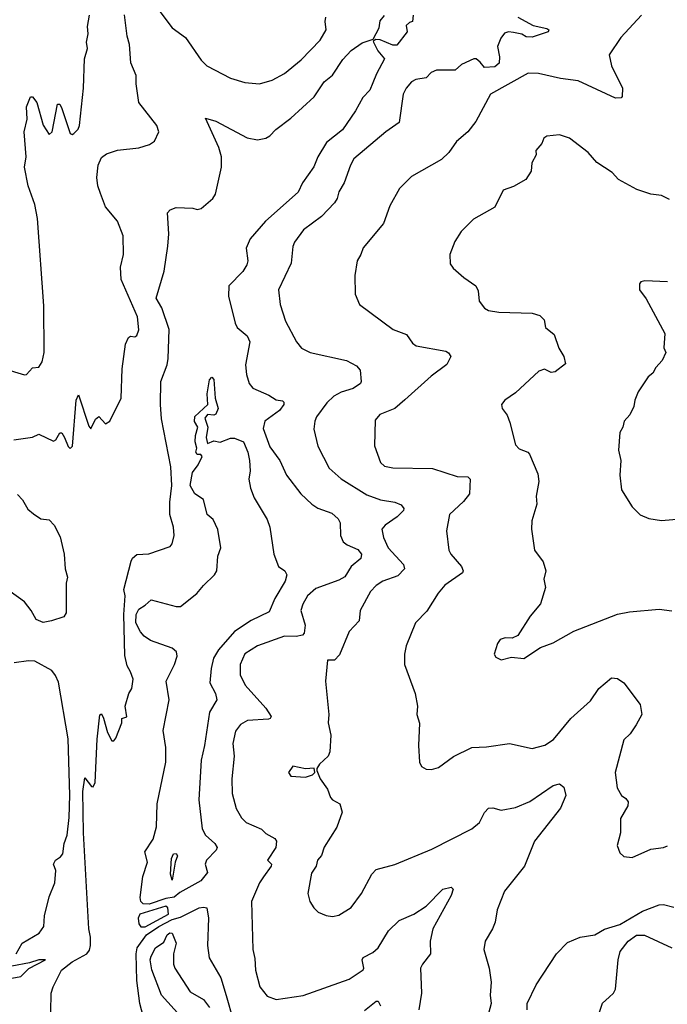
# Model space of a CAD drawing. Extents: x 1443846 to 1577407, y 839182 to 927291.
# Tile 29 of 256: x 1464093 to 1467204, y 859672 to 864404. Entities that reach past the tile are written whole.
import ezdxf

# ---------------------------------------------------------------- set-up
doc = ezdxf.new("R2010")
doc.units = 0

msp = doc.modelspace()

# ---------------------------------------------------------------- linework, layer by layer
at = {"layer": '0CON20XD'}
for points in [[(1464741.4, 864475), (1464825, 864364.3), (1464888.9, 864318.9), (1464965, 864209.2), (1464992.2, 864182.2), (1465105, 864122.9), (1465175, 864101.4), (1465245, 864095.7), (1465305, 864113.1), (1465365.4, 864144.6), (1465445, 864210), (1465535.6, 864305), (1465564.3, 864355), (1465559.6, 864395), (1465564, 864416)], [(1464015, 862728), (1464115, 862697.5), (1464125, 862698), (1464155, 862730), (1464185, 862733.8), (1464200.6, 862759.4), (1464209.8, 862805), (1464208.3, 863028.3), (1464177.7, 863447.7), (1464165.9, 863515.9), (1464133.3, 863605), (1464116.4, 863695), (1464124.4, 863745), (1464114.4, 863865), (1464127.8, 863925), (1464124.6, 863985.4), (1464145, 864033.3), (1464155, 864033.3), (1464174.3, 864005), (1464205, 863897.5), (1464235, 863852.5), (1464248, 863865), (1464275, 863997.5), (1464285, 863997.5), (1464295, 863977.5), (1464335, 863857.5), (1464345, 863852.5), (1464353, 863857), (1464373, 863877), (1464380, 863895), (1464400, 864075), (1464404.5, 864215.5), (1464418, 864265), (1464414, 864295), (1464421.2, 864335), (1464418.3, 864371.7), (1464428.6, 864425)], [(1464065, 862384.2), (1464155, 862397.1), (1464185, 862411.4), (1464255, 862378.8), (1464265.8, 862384.2), (1464285, 862417.5), (1464295, 862417.5), (1464308, 862395), (1464325, 862352.5), (1464335, 862342.5), (1464345.7, 862354.3), (1464364.4, 862575), (1464375, 862600), (1464425, 862450), (1464435, 862437.5), (1464456.4, 862483.6), (1464473, 862497), (1464505, 862461.2), (1464525, 862474.2), (1464580.5, 862585), (1464584.3, 862725.7), (1464601.1, 862845), (1464615, 862876.7), (1464625, 862883.3), (1464645, 862880), (1464655, 862886), (1464665, 862912.5), (1464659.3, 862975), (1464580.5, 863155), (1464577.1, 863215), (1464590.6, 863275), (1464590, 863365), (1464562, 863435), (1464504.2, 863504.2), (1464481.1, 863568.9), (1464467.4, 863605), (1464462.8, 863645), (1464469.6, 863705), (1464485, 863740.8), (1464510.2, 863759.8), (1464563, 863777), (1464665, 863788.6), (1464716.6, 863803.4), (1464740.3, 863819.7), (1464761.2, 863865), (1464752, 863895), (1464664.7, 864005), (1464651.8, 864095), (1464652.2, 864135), (1464625.9, 864195.9), (1464620, 864285), (1464608.7, 864325), (1464596.9, 864426.9)], [(1464242.9, 859635), (1464244, 859725), (1464254, 859755), (1464293.1, 859835), (1464345.4, 859875.4), (1464415.7, 859914.3), (1464428.8, 859931.2), (1464433.3, 859955), (1464432.9, 859995), (1464424.1, 860035), (1464399.3, 860495), (1464395.5, 860695), (1464405, 860760), (1464438.3, 860718.3), (1464445, 860717.5), (1464455, 860737.5), (1464464.6, 860945.4), (1464477, 861063), (1464485, 861067.5), (1464495, 861047.5), (1464515, 860977.5), (1464535, 860937.5), (1464545, 860937.5), (1464555, 860950), (1464583.3, 861025), (1464583.3, 861045), (1464607, 861053), (1464600, 861105), (1464617.1, 861165), (1464631.1, 861188.9), (1464637.1, 861235), (1464625, 861268.8), (1464608.6, 861298.6), (1464597.3, 861347.3), (1464592.2, 861545), (1464599.7, 861635), (1464592.5, 861665), (1464628.9, 861801.1), (1464635, 861815.4), (1464655, 861833.8), (1464713.8, 861836.2), (1464815, 861872.5), (1464825.8, 861885), (1464834.2, 861925), (1464830.8, 861965), (1464814.4, 862025), (1464813.2, 862085), (1464823.2, 862165), (1464818.2, 862255), (1464773.9, 862485), (1464768.8, 862555), (1464771.4, 862665), (1464801.1, 862745), (1464805.5, 862775), (1464810.4, 862915), (1464775, 863019.2), (1464748.4, 863065), (1464786.1, 863195), (1464803.9, 863315), (1464809.4, 863375), (1464803.1, 863475), (1464815, 863490), (1464845, 863500.8), (1464925, 863498.1), (1464945, 863491.9), (1464965, 863495.7), (1465020.8, 863545), (1465033.3, 863565), (1465062.7, 863695), (1465062.5, 863745), (1465049.6, 863789.6), (1464985, 863930), (1465035, 863915.5), (1465185, 863835.5), (1465235, 863826.7), (1465274.3, 863834.3), (1465295, 863845.6), (1465323.9, 863876.1), (1465395, 863930.9), (1465507, 864033), (1465555, 864104.5), (1465595, 864136.4), (1465645, 864211.8), (1465685, 864255.5), (1465737.1, 864292.9), (1465790, 864310), (1465819.2, 864365), (1465825, 864397.5), (1465845, 864423.3)], [(1465982.5, 864425), (1465980, 864395), (1465965, 864390), (1465950, 864375), (1465953.8, 864345), (1465905, 864282), (1465885, 864280.8), (1465825, 864307.5), (1465801.8, 864308.2), (1465791.1, 864298.9), (1465813.7, 864253.7), (1465845.8, 864215), (1465806.4, 864143.6), (1465789.8, 864100.2), (1465775, 864065.8), (1465740.9, 864029.1), (1465706.2, 863965), (1465642.9, 863875), (1465567.1, 863812.9), (1465525.4, 863745), (1465505, 863695.8), (1465450.7, 863619.3), (1465430, 863575), (1465273.1, 863435), (1465199.9, 863350.1), (1465180.4, 863305), (1465188.1, 863245), (1465183.9, 863225), (1465165, 863192.9), (1465096.9, 863125), (1465095.5, 863075.5), (1465127.1, 862945), (1465137.5, 862925), (1465185, 862883.6), (1465198.8, 862855), (1465177.9, 862745), (1465182.1, 862697.9), (1465195.5, 862655), (1465212.3, 862632.3), (1465289.8, 862599.8), (1465325, 862577.1), (1465355, 862572.5), (1465361.4, 862565), (1465361.9, 862555), (1465341.5, 862525), (1465270.6, 862475), (1465261.7, 862438.3), (1465295, 862351.4), (1465342.2, 862285), (1465375, 862214.2), (1465443.5, 862125), (1465495.6, 862075), (1465525, 862056.4), (1465592, 862032), (1465622.5, 862005), (1465632.9, 861985), (1465634.2, 861925), (1465646.9, 861895), (1465665, 861879.6), (1465717.8, 861857.8), (1465734.3, 861835), (1465731.9, 861815), (1465685.6, 861775), (1465654.2, 861725.8), (1465625, 861709.3), (1465515, 861669.6), (1465475.6, 861635), (1465452.7, 861595), (1465443.6, 861565), (1465464.5, 861494.5), (1465459.4, 861455), (1465451.2, 861445), (1465421.4, 861438.6), (1465365, 861441.5), (1465235, 861394.5), (1465175, 861355.7), (1465152.1, 861305), (1465151.8, 861255), (1465175.6, 861205), (1465274.5, 861095), (1465300, 861055), (1465296, 861045), (1465287.2, 861042.8), (1465186.7, 861035), (1465153.7, 861016.3), (1465129.4, 860985), (1465116.7, 860925), (1465123.6, 860865), (1465111.1, 860755), (1465113.8, 860685), (1465132.7, 860612.7), (1465157.6, 860567.6), (1465180, 860545), (1465255, 860513.3), (1465275, 860493.1), (1465318.5, 860468.5), (1465325.8, 860455.8), (1465322.5, 860425), (1465283.3, 860365), (1465302.5, 860345), (1465300, 860335), (1465263.6, 860285)], [(1466486.4, 864416.4), (1466560, 864375), (1466625, 864360.8), (1466633.8, 864355), (1466631.2, 864345), (1466555, 864320), (1466525, 864321.9), (1466504.4, 864334.4), (1466465, 864342.7), (1466440, 864345), (1466421.5, 864338.5), (1466404.3, 864315), (1466388.1, 864275), (1466397.9, 864225), (1466396.2, 864195), (1466375, 864177.1), (1466325, 864173.8), (1466305, 864200), (1466285, 864216), (1466275, 864215.8), (1466215, 864187.8), (1466185, 864160.5), (1466095, 864161.4), (1466069.3, 864150.7), (1466045, 864124.4), (1465995, 864115.5), (1465975, 864104.3), (1465949.4, 864075), (1465934.5, 864045), (1465915, 863910), (1465850.8, 863865), (1465698.6, 863735), (1465681.1, 863705), (1465650.7, 863619.3), (1465625, 863576.2), (1465618.5, 863545), (1465605, 863522.9), (1465541.7, 863458.3), (1465456.8, 863393.2), (1465412.9, 863335), (1465404.3, 863314.3), (1465397.2, 863232.8), (1465335.7, 863105), (1465344.4, 863035), (1465370, 862955), (1465422, 862855), (1465446.7, 862825), (1465487.5, 862805), (1465662, 862765), (1465710.2, 862740.2), (1465728.8, 862718.8), (1465733.5, 862665), (1465729.1, 862655), (1465695, 862631.2), (1465636.4, 862613.6), (1465601.4, 862595), (1465567.6, 862562.4), (1465518.6, 862495), (1465510, 862475), (1465505.6, 862435), (1465525, 862353.3)], [(1467079.4, 864425), (1466981.2, 864318.8), (1466924.4, 864235), (1466935, 864181.2), (1466988.6, 864075), (1466987.5, 864035), (1466982.5, 864027.5), (1466955, 864027.1), (1466775, 864109.4), (1466690.7, 864120.7), (1466585.7, 864145.7), (1466535, 864146.4), (1466354, 864046), (1466284.3, 863915), (1466245, 863864), (1466191.8, 863818.2), (1466154.2, 863765), (1466118.6, 863731.4), (1465975, 863650.8), (1465917.3, 863592.7), (1465870.5, 863509.5), (1465840.8, 863425), (1465742.2, 863307.8), (1465732, 863275), (1465714.2, 863245), (1465702.5, 863175), (1465703.8, 863085), (1465724.3, 863034.3), (1465886.7, 862915), (1465950.3, 862890.3), (1465979.7, 862849.7), (1465996.6, 862836.6), (1466140, 862810), (1466152.7, 862802.7), (1466163.8, 862785), (1466144.2, 862745.8), (1466069.7, 862690.3), (1465943, 862577), (1465895, 862535.8), (1465823.4, 862506.6), (1465801, 862479), (1465797.2, 862355), (1465826, 862275), (1465845, 862258.7), (1465885, 862250.6), (1466075, 862247.1), (1466195, 862208.6), (1466245, 862206.2), (1466256, 862195), (1466252.9, 862125), (1466225, 862088.6), (1466157.1, 862025), (1466143.4, 861946.6), (1466154.4, 861855), (1466164.4, 861835), (1466214.3, 861775), (1466222.5, 861755), (1466220, 861745), (1466135, 861685.6), (1466103.1, 861646.9), (1466049.2, 861560.8), (1465994.5, 861505.5), (1465949.2, 861395), (1465940.8, 861355), (1465942, 861305), (1465992, 861165), (1466004, 861105), (1466000, 861065), (1466013.6, 861023.6), (1466008.8, 860915), (1466013.3, 860835), (1466022.5, 860815), (1466045, 860802.5), (1466070.7, 860800.7), (1466105, 860810), (1466177.3, 860862.7), (1466265, 860905.8), (1466335, 860908.6), (1466445, 860925.7), (1466555, 860901.4), (1466615, 860917.1), (1466657.1, 860945), (1466740, 861045), (1466835, 861130), (1466875, 861188.8), (1466935, 861240), (1466965, 861237.5), (1466995, 861217.1), (1467073, 861113), (1467080.9, 861065), (1467054.2, 861014.2), (1467025, 860972), (1466995, 860943.3), (1466952.9, 860785), (1466962.4, 860712.4), (1466983.8, 860675), (1467005, 860661.2), (1467015.7, 860645), (1467014.2, 860625), (1466978.8, 860565), (1466978.8, 860495), (1466962.5, 860435), (1466975, 860400), (1466995, 860382.5), (1467035, 860376.7), (1467125, 860418), (1467185, 860425.8), (1467205, 860434)], [(1467215, 863540), (1467175, 863558.1), (1467125, 863565.6), (1467057.1, 863587.1), (1466968.8, 863635), (1466938.6, 863668.6), (1466865, 863717.5), (1466824, 863765), (1466733.3, 863835), (1466685, 863850.6), (1466625, 863844.3), (1466610, 863835), (1466601.2, 863808.8), (1466572.5, 863775), (1466573.3, 863755), (1466553.1, 863715), (1466550, 863675), (1466524, 863635), (1466465, 863602), (1466415.7, 863584.3), (1466375, 863503.3), (1466273.3, 863445), (1466214.1, 863385.9), (1466182.3, 863337.7), (1466158.8, 863275), (1466160.5, 863230.5), (1466175, 863210), (1466226.7, 863165), (1466283.3, 863125), (1466295, 863100), (1466300.5, 863050.5), (1466325, 863016.7), (1466345, 863006.7), (1466395, 862998.1), (1466555, 862992.9), (1466592, 862982), (1466611.9, 862961.9), (1466618.8, 862925), (1466660.7, 862890.7), (1466683.3, 862825), (1466706.7, 862785), (1466715, 862750), (1466665, 862711.2), (1466645, 862708.8), (1466613.9, 862723.9), (1466586.7, 862715), (1466475, 862610), (1466423.3, 862575), (1466406.4, 862553.6), (1466410.8, 862535), (1466433.6, 862503.6), (1466448, 862468), (1466475, 862360), (1466491.9, 862341.9), (1466533.3, 862325), (1466542, 862315), (1466581.2, 862221.2), (1466586, 862185), (1466573.9, 862113.9), (1466576.2, 862075), (1466553.5, 861995), (1466550.5, 861955), (1466566.2, 861855), (1466607.7, 861797.7), (1466620, 861755), (1466610, 861715), (1466618.8, 861675), (1466593.9, 861596.1), (1466545, 861536.7), (1466485.9, 861444.1), (1466458.3, 861431.7), (1466425, 861432.5), (1466400, 861425), (1466387.5, 861405), (1466372.5, 861355), (1466380.7, 861340.7), (1466405, 861326.7), (1466455, 861340), (1466515, 861333.3), (1466594.1, 861385.9), (1466655, 861408.8), (1466754.4, 861465.6), (1466965, 861546), (1467021.7, 861558.3), (1467165, 861570.8), (1467225, 861562)], [(1467205, 863143.8), (1467095, 863148), (1467076.4, 863143.6), (1467070, 863135), (1467070, 863105), (1467102.7, 863062.7), (1467191.2, 862895), (1467186.7, 862826.7), (1467196.7, 862805), (1467179.2, 862765), (1467147.8, 862732.2), (1467134, 862705), (1467112.4, 862687.6), (1467064.2, 862615), (1467048, 862575), (1467043.3, 862545), (1467023.8, 862505), (1466996, 862475), (1466990, 862445), (1466975, 862420), (1466968.8, 862335), (1466981.2, 862285), (1466976.2, 862215), (1466983.8, 862145), (1467035, 862062.5), (1467073.9, 862023.9), (1467115, 862006.7), (1467176.4, 861996.4), (1467285, 862006.7)], [(1464715, 860153.2), (1464685.2, 860155.2), (1464675.3, 860165), (1464671.2, 860185), (1464683.9, 860286.1), (1464706, 860355), (1464693.1, 860405), (1464734, 860465), (1464750.4, 860525), (1464753.1, 860635), (1464795.3, 860835), (1464794.2, 860905.8), (1464782.5, 860987.5), (1464810.2, 861135), (1464795.8, 861225), (1464836.4, 861305), (1464849.8, 861345), (1464845.8, 861365), (1464825, 861383.2), (1464720.9, 861420.9), (1464690.6, 861440.6), (1464672.3, 861462.3), (1464650.9, 861505), (1464651.8, 861545), (1464665, 861571.4), (1464695, 861590), (1464725, 861615.6), (1464845, 861583.1), (1464865, 861582.9), (1464944.2, 861645.8), (1464975.6, 861685), (1465028.1, 861735), (1465040, 861755), (1465044.6, 861825), (1465058.7, 861865), (1465045, 861954.2), (1465021.4, 862001.4), (1464994, 862025), (1464975, 862097.5), (1464934.4, 862124.4), (1464911.4, 862165), (1464922.2, 862227.8), (1464950.8, 862265), (1464970, 862305), (1464963.3, 862313.3), (1464945, 862314), (1464938.6, 862325), (1464943.5, 862345), (1464935.8, 862375), (1464937.3, 862405), (1464949.1, 862445), (1464932.8, 862472.8), (1464934.1, 862495.9), (1464996, 862554), (1464993.8, 862605), (1465005, 862673.3), (1465015, 862685.8), (1465025.5, 862675), (1465031.1, 862585), (1465045.4, 862535.4), (1465035, 862507.5), (1465025, 862502.9), (1464995, 862505.6), (1464982, 862488), (1464996.9, 862445), (1464988, 862395), (1464995, 862367.5), (1465025, 862380), (1465055, 862373.3), (1465105, 862393.3), (1465125, 862392.5), (1465168.6, 862375), (1465189.2, 862325), (1465196.8, 862285), (1465199.6, 862235), (1465192.9, 862195), (1465201.7, 862151.7), (1465219.2, 862105), (1465281.4, 862001.4), (1465294.2, 861965), (1465313.5, 861835), (1465336, 861776), (1465366.7, 861755), (1465376.2, 861735), (1465367.8, 861705), (1465318.2, 861621.8), (1465291.7, 861558.3), (1465205, 861515.9), (1465125, 861463.4), (1465047.4, 861375), (1465023.5, 861335), (1465011.7, 861285), (1465006.2, 861216.2), (1465033.2, 861165), (1465040, 861135), (1465004.8, 861075), (1464980.8, 860915), (1464963.9, 860845), (1464953.8, 860655), (1464968.9, 860515), (1464985, 860484.4), (1465029.4, 860445), (1465041.4, 860425), (1465036.9, 860413.1), (1464990, 860365), (1464984.4, 860345), (1464994.4, 860305), (1464963.1, 860265), (1464861.4, 860208.6), (1464835, 860185.8), (1464795, 860180.9), (1464715, 860153.2)], [(1465525, 862353.3), (1465578.8, 862248.8), (1465637, 862197), (1465759.5, 862119.5), (1465826.5, 862096.5), (1465895, 862085.5), (1465925, 862072), (1465937.5, 862055), (1465935.8, 862045), (1465906.7, 862015), (1465848.1, 861975), (1465831.9, 861955), (1465841.1, 861915), (1465862.2, 861865), (1465937.1, 861785), (1465940.8, 861765), (1465908.9, 861731.1), (1465837.5, 861705), (1465805, 861684.4), (1465777.1, 861655), (1465727.5, 861565), (1465724, 861515), (1465675, 861463.8), (1465628.2, 861351.8), (1465605, 861325.7), (1465571.2, 861325), (1465562.5, 861225), (1465577.5, 861065), (1465574.2, 861025), (1465588, 860965), (1465582, 860885), (1465573.8, 860865), (1465533.3, 860825), (1465520, 860805), (1465520, 860795), (1465536.2, 860755), (1465572, 860705), (1465586, 860665), (1465595, 860654), (1465631.2, 860635), (1465642.5, 860595), (1465616.4, 860523.6), (1465555, 860426.7), (1465542.5, 860387.5), (1465523.3, 860365), (1465516.2, 860335), (1465495, 860302.5), (1465477.5, 860205), (1465486.7, 860165), (1465505, 860135.7), (1465526, 860115), (1465565, 860098.9), (1465595, 860093.1), (1465625, 860100.8), (1465685, 860136.7), (1465734, 860205), (1465785, 860296.7), (1465805, 860318.8), (1465895, 860344.2), (1466072.5, 860417.5), (1466265, 860514.4), (1466301.4, 860545), (1466325, 860593.8), (1466345, 860613.8), (1466365, 860615.8), (1466405, 860604.5), (1466475, 860617.3), (1466544, 860646), (1466655, 860722.9), (1466685, 860731.2), (1466707.1, 860715), (1466715.5, 860674.5), (1466690, 860615), (1466565.7, 860455), (1466518, 860335), (1466422, 860215), (1466385.8, 860125), (1466376.1, 860066.1), (1466364.4, 860035), (1466329.4, 859975), (1466322, 859935), (1466348, 859845), (1466357.7, 859777.7), (1466352, 859715), (1466358, 859675), (1466345, 859627.5)], [(1464081.7, 862121.7), (1464106.9, 862096.9), (1464132.1, 862052.1), (1464159.4, 862029.4), (1464195, 862004.2), (1464235, 862000), (1464258.2, 861975), (1464287.9, 861917.9), (1464305.9, 861835), (1464311.7, 861765), (1464322.4, 861725), (1464316.5, 861695), (1464316.3, 861553.7), (1464305, 861533.5), (1464245, 861514.4), (1464205, 861507.3)], [(1464205, 861507.3), (1464171.8, 861521.8), (1464148.6, 861565), (1464116.2, 861606.2), (1463977.1, 861705)], [(1464075, 859914), (1464104.2, 859965), (1464186.4, 860013.6), (1464209.2, 860045), (1464212.6, 860097.4), (1464235, 860187.5), (1464261.9, 860255), (1464265.7, 860315), (1464254.4, 860345), (1464264.5, 860365), (1464289.3, 860380.7), (1464300, 860395), (1464305.9, 860444.1), (1464320, 860485), (1464330.3, 860569.7), (1464333, 860677), (1464325, 860947.5), (1464279.1, 861219.1), (1464265, 861252), (1464246.4, 861276.4), (1464165, 861321.4), (1464135, 861323.1), (1464066.8, 861313.2)], [(1465465, 860763.3), (1465500, 860775), (1465510, 860785), (1465506.7, 860806.7), (1465465, 860803.8), (1465405, 860816.7), (1465383.6, 860786.4), (1465395, 860767.5), (1465465, 860763.3)], [(1464825, 860268.8), (1464817.3, 860297.3), (1464822.5, 860372.5), (1464832.2, 860395), (1464845, 860396.5), (1464850.5, 860385), (1464838.8, 860355), (1464825, 860268.8)], [(1465263.6, 860285), (1465244.3, 860255), (1465205.7, 860165), (1465212.5, 859935), (1465222.2, 859892.2), (1465225.6, 859835), (1465245.7, 859755), (1465281.1, 859711.1), (1465325, 859694.4), (1465455, 859714.4), (1465675, 859792.9), (1465741.9, 859838.1), (1465745.8, 859845), (1465738.5, 859885), (1465742.7, 859897.3), (1465788.8, 859921.2), (1465815, 859943.1), (1465865, 860024.2), (1465915, 860073.8), (1465986.2, 860105), (1466045, 860143.5), (1466125, 860225.5), (1466165, 860234.3), (1466175.5, 860225.5), (1466165.5, 860195), (1466076.7, 860035), (1466064.2, 859975), (1466066, 859914), (1466026.9, 859865), (1466018.6, 859845), (1466023.3, 859725), (1466010, 859645)], [(1464695, 860043.3), (1464807.6, 860105), (1464805, 860135.3), (1464795, 860143.2), (1464670.5, 860105), (1464661.5, 860085), (1464665, 860058.2), (1464675, 860044.1), (1464695, 860043.3)], [(1466530, 859645), (1466531.2, 859675), (1466574.2, 859765), (1466672, 859915), (1466725, 859969.2), (1466785, 859994.2), (1466855, 860006), (1466902, 860032), (1466975, 860054.6), (1467085, 860119.6), (1467165, 860149.1), (1467185, 860151.5), (1467235, 860138.9)], [(1464685.8, 859615), (1464670.4, 859675), (1464655.4, 859785.4), (1464651.9, 859915), (1464657.3, 859942.7), (1464701.3, 860005), (1464761.4, 860045), (1464825, 860079.6), (1464865, 860090.8), (1464955, 860135.1), (1464975, 860139.2), (1464990.9, 860135), (1465000.4, 860085), (1464994.6, 859955), (1465002.5, 859895), (1465059.6, 859799.6), (1465084.7, 859714.7), (1465117.7, 859595)], [(1464865.4, 859615), (1464774.4, 859715), (1464727.7, 859837.7), (1464720, 859885), (1464725, 859902.5), (1464745, 859942.5), (1464785, 859970), (1464801.4, 860005), (1464813.8, 860015), (1464825, 860014), (1464844.6, 859965), (1464832.3, 859915), (1464831.8, 859865), (1464837.5, 859845), (1464911.5, 859731.5), (1464975, 859694.4), (1465005, 859655.6)], [(1466870.8, 859615), (1466892.5, 859677.5), (1466923.9, 859706.1), (1466945.8, 859725), (1466955.5, 859745), (1466967, 859885), (1466977.9, 859925), (1467015.8, 859975), (1467055, 860003.8), (1467093.4, 860003.4), (1467225, 859943.1)], [(1464055, 859797.5), (1464098, 859805), (1464136.9, 859843.1), (1464216.7, 859885), (1464185, 859885.4), (1464139.6, 859870.4), (1464054.3, 859854.3)], [(1465748.3, 859641.7), (1465805, 859687.5), (1465815, 859686.7), (1465825.8, 859665)]]:
    msp.add_lwpolyline(points, dxfattribs=at)

doc.saveas('drawing.dxf')
